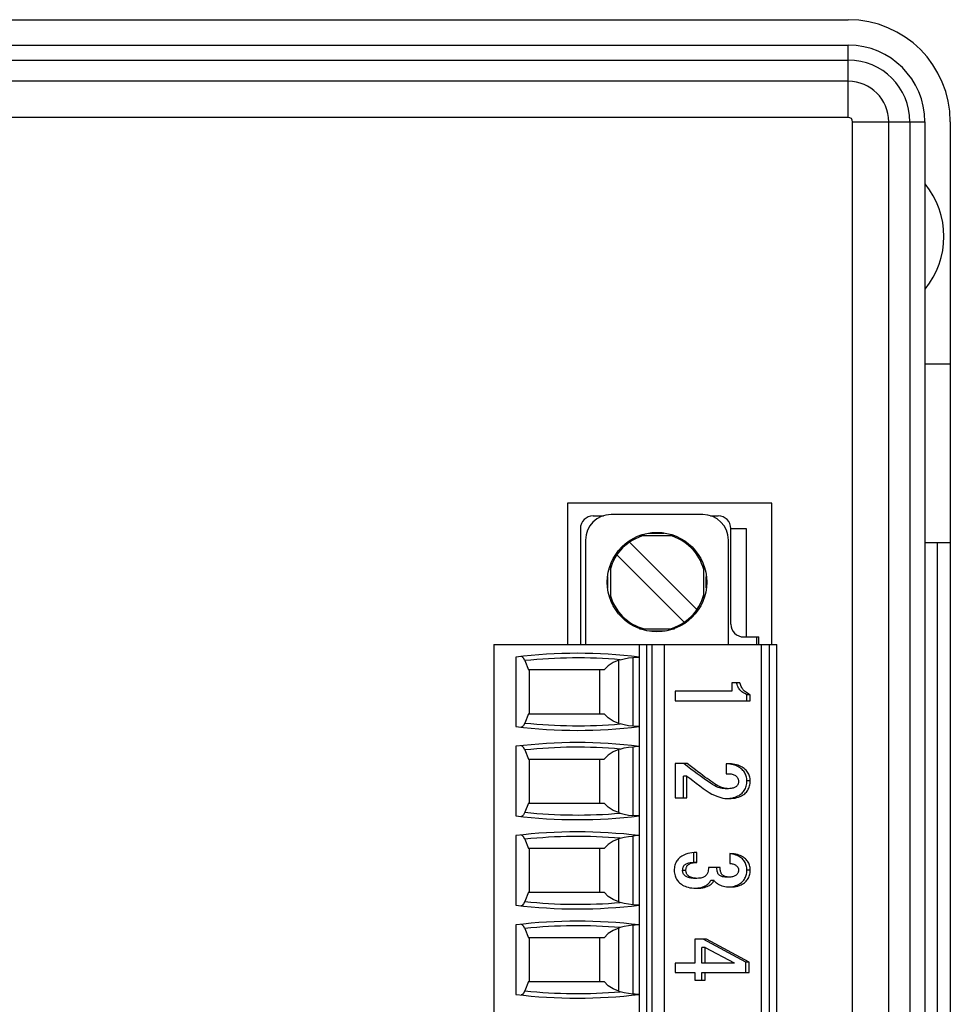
# Paper-space layout '61767N-2-A-2_1_1' of a CAD drawing. Header units: millimetres. Extents: x 0 to 594, y 1 to 420.
# Tile 99 of 222: x 135 to 153, y 256 to 275. Entities that reach past the tile are written whole.
import ezdxf

# ---------------------------------------------------------------- set-up
doc = ezdxf.new("R2010")
doc.units = ezdxf.units.MM
doc.header["$LTSCALE"] = 32.67
for name, color, linetype in [('61753N-0_DXF_CONTINUOUS_LINE', 7, 'CONTINUOUS'), ('61771N-0_DXF_CONTINUOUS_LINE', 7, 'CONTINUOUS'), ('61779N-0_DXF_CONTINUOUS_LINE', 7, 'CONTINUOUS'), ('61852N-1_DXF_CONTINUOUS_LINE', 7, 'CONTINUOUS'), ('MC_1_5-16-GFDXF_CONTINUOUS_LINE', 7, 'CONTINUOUS'), ('U1-PXC_18472DXF_CONTINUOUS_LINE', 7, 'CONTINUOUS')]:
    doc.layers.add(name, color=color, linetype=linetype)

psp = doc.layouts.new('61767N-2-A-2_1_1')

# ---------------------------------------------------------------- linework, layer by layer
at = {"layer": '61753N-0_DXF_CONTINUOUS_LINE', "color": 7, "linetype": 'Continuous'}
psp.add_line((152.5255, 265.1073), (153.0255, 265.1073), dxfattribs=at)
at = {"layer": '61753N-0_DXF_CONTINUOUS_LINE', "color": 9, "linetype": 'Continuous'}
psp.add_line((152.7755, 196.1073), (152.7755, 265.1073), dxfattribs=at)
at = {"layer": '61771N-0_DXF_CONTINUOUS_LINE', "color": 3, "linetype": 'Continuous'}
psp.add_line((153.0255, 268.6073), (152.5255, 268.6073), dxfattribs=at)
psp.add_arc((151.2755, 271.1073), 1.625, 320.54439, 39.45561, dxfattribs=at)
at = {"layer": '61779N-0_DXF_CONTINUOUS_LINE', "color": 3, "linetype": 'Continuous'}
for p, q in [((113.0255, 275.3573), (151.0255, 275.3573)), ((153.0255, 273.3573), (153.0255, 187.8573))]:
    psp.add_line(p, q, dxfattribs=at)
psp.add_arc((151.0255, 273.3573), 2, 0, 90, dxfattribs=at)
at = {"layer": '61852N-1_DXF_CONTINUOUS_LINE', "color": 7, "linetype": 'Continuous'}
for p, q in [((113.0255, 274.8573), (151.0255, 274.8573)), ((152.5255, 273.3573), (152.5255, 187.8573)), ((145.5255, 265.8823), (145.5255, 263.1073)), ((149.5255, 265.8823), (145.5255, 265.8823)), ((149.5255, 263.1073), (149.5255, 265.8823)), ((148.7255, 265.3823), (149.0255, 265.3823)), ((149.0255, 265.3823), (149.0255, 263.2573))]:
    psp.add_line(p, q, dxfattribs=at)
at = {"layer": '61852N-1_DXF_CONTINUOUS_LINE', "color": 9, "linetype": 'Continuous'}
for p, q in [((151.0255, 273.4431), (151.0255, 274.8573)), ((113.0255, 274.5644), (151.0255, 274.5644)), ((151.0255, 274.1502), (113.0255, 274.1502)), ((151.0255, 273.4431), (113.0255, 273.4431)), ((151.1113, 187.8573), (151.1113, 273.3573)), ((151.1113, 273.3573), (152.5255, 273.3573)), ((151.8184, 187.8573), (151.8184, 273.3573)), ((152.2326, 273.3573), (152.2326, 187.8573))]:
    psp.add_line(p, q, dxfattribs=at)
at = {"layer": '61852N-1_DXF_CONTINUOUS_LINE', "color": 7, "linetype": 'Continuous'}
psp.add_arc((151.0255, 273.3573), 1.5, 0, 90, dxfattribs=at)
at = {"layer": '61852N-1_DXF_CONTINUOUS_LINE', "color": 9, "linetype": 'Continuous'}
for radius in [1.2071, 0.7929, 0.0858]:
    psp.add_arc((151.0255, 273.3573), radius, 0, 90, dxfattribs=at)
at = {"layer": 'MC_1_5-16-GFDXF_CONTINUOUS_LINE', "color": 7, "linetype": 'Continuous'}
for p, q in [((146.0255, 265.6323), (146.2268, 265.6323)), ((148.3242, 265.6323), (148.4755, 265.6323)), ((145.7755, 265.3823), (145.7755, 263.1073)), ((148.7255, 263.5073), (148.7255, 265.3823)), ((148.9755, 263.2573), (149.2755, 263.2573)), ((149.2755, 263.1073), (149.2755, 263.2573))]:
    psp.add_line(p, q, dxfattribs=at)
at = {"layer": 'MC_1_5-16-GFDXF_CONTINUOUS_LINE', "color": 9, "linetype": 'Continuous'}
psp.add_line((149.2255, 263.2573), (149.2255, 263.1073), dxfattribs=at)
at = {"layer": 'MC_1_5-16-GFDXF_CONTINUOUS_LINE', "color": 7, "linetype": 'Continuous'}
for centre, start, end in [((146.0255, 265.3823), 90, 180), ((148.4755, 265.3823), 0, 90), ((148.9755, 263.5073), 180, 270)]:
    psp.add_arc(centre, 0.25, start, end, dxfattribs=at)
at = {"layer": 'U1-PXC_18472DXF_CONTINUOUS_LINE', "color": 7, "linetype": 'Continuous'}
for p, q in [((148.1755, 265.6573), (146.3755, 265.6573)), ((146.9321, 265.2448), (147.6182, 265.2448)), ((145.8755, 265.1573), (145.8755, 263.1073)), ((146.739, 265.1163), (148.0595, 263.7958)), ((148.6755, 263.1073), (148.6755, 265.1573)), ((147.812, 263.5483), (146.4915, 264.8689)), ((146.363, 264.6558), (146.363, 264.0091)), ((148.188, 264.6556), (148.188, 264.0089)), ((146.9328, 263.4198), (147.619, 263.4198)), ((144.0755, 263.1073), (144.0755, 235.0073)), ((144.0755, 263.1073), (149.6255, 263.1073)), ((146.9255, 263.1073), (146.9255, 235.0073)), ((147.4255, 235.0073), (147.4255, 263.1073)), ((149.3255, 235.0073), (149.3255, 263.1073)), ((149.6255, 235.0073), (149.6255, 263.1073)), ((144.5076, 262.8641), (144.5076, 261.5006)), ((144.6858, 262.7933), (144.7574, 262.6123)), ((146.5576, 262.8111), (146.5255, 262.8008)), ((146.2389, 262.6123), (144.7574, 262.6123)), ((144.7755, 261.7523), (144.7755, 262.6123)), ((146.1505, 262.6123), (146.1505, 261.7523)), ((148.7429, 262.3566), (148.7429, 262.1934)), ((148.9014, 262.3566), (148.7429, 262.3566)), ((147.6351, 262.1934), (147.6351, 262.0081)), ((148.7429, 262.1934), (147.6351, 262.1934)), ((149.0394, 262.0081), (149.0394, 262.1242)), ((149.1041, 262.1242), (149.0394, 262.1242)), ((149.1041, 262.0081), (149.1041, 262.1242)), ((147.6351, 262.0081), (149.1041, 262.0081)), ((144.7574, 261.7523), (144.6858, 261.5714)), ((144.7574, 261.7523), (146.2389, 261.7523)), ((146.5255, 261.5639), (146.5576, 261.5536)), ((144.5076, 261.1141), (144.5076, 259.7506)), ((144.6858, 261.0433), (144.7574, 260.8623)), ((146.5576, 261.0611), (146.5255, 261.0508)), ((144.7574, 260.8623), (146.2389, 260.8623)), ((144.7755, 260.0023), (144.7755, 260.8623)), ((146.1505, 260.8623), (146.1505, 260.0023)), ((147.6351, 260.775), (147.6351, 260.1058)), ((147.8699, 260.775), (147.6351, 260.775)), ((148.6325, 260.7706), (148.6325, 260.5765)), ((148.7007, 260.7706), (148.6325, 260.7706)), ((148.6325, 260.5765), (148.6847, 260.5765)), ((147.7992, 260.1058), (147.7992, 260.5294)), ((147.8639, 260.5294), (147.7992, 260.5294)), ((147.8639, 260.1058), (147.8639, 260.5294)), ((148.6767, 260.2838), (148.612, 260.2838)), ((144.7574, 260.0023), (144.6858, 259.8214)), ((144.7574, 260.0023), (146.2389, 260.0023)), ((147.6351, 260.1058), (147.8639, 260.1058)), ((148.6513, 260.0906), (148.6644, 260.091)), ((146.5255, 259.8139), (146.5576, 259.8036)), ((144.5076, 259.3641), (144.5076, 258.0006)), ((144.6858, 259.2933), (144.7574, 259.1123)), ((146.5576, 259.3111), (146.5255, 259.3008)), ((146.2389, 259.1123), (144.7574, 259.1123)), ((144.7755, 258.2523), (144.7755, 259.1123)), ((146.1505, 259.1123), (146.1505, 258.2523)), ((147.9959, 258.8382), (147.9959, 259.0298)), ((148.0606, 258.8382), (148.0606, 259.0324)), ((148.7068, 259.0103), (148.7068, 258.8162)), ((148.0606, 258.8382), (147.9959, 258.8382)), ((148.5141, 258.7412), (148.2853, 258.7412)), ((148.0586, 258.5264), (147.9939, 258.5264)), ((148.3957, 258.4853), (148.331, 258.4853)), ((148.7007, 258.5514), (148.636, 258.5514)), ((144.7574, 258.2523), (144.6858, 258.0714)), ((144.7574, 258.2523), (146.2389, 258.2523)), ((148.0154, 258.3332), (148.033, 258.3337)), ((148.6791, 258.3583), (148.688, 258.3586)), ((146.5255, 258.0639), (146.5576, 258.0536)), ((144.5076, 257.6141), (144.5076, 256.2506)), ((144.6858, 257.5433), (144.7574, 257.3623)), ((146.5576, 257.5611), (146.5255, 257.5508)), ((146.2389, 257.3623), (144.7574, 257.3623)), ((144.7755, 256.5023), (144.7755, 257.3623)), ((146.1505, 257.3623), (146.1505, 256.5023)), ((148.0164, 257.3324), (148.0164, 256.8662)), ((148.2492, 257.3324), (148.0164, 257.3324)), ((149.0193, 256.8823), (148.1845, 257.3324)), ((149.084, 256.8823), (148.2492, 257.3324)), ((148.1564, 256.8662), (148.1564, 257.1706)), ((148.2211, 257.1706), (148.1564, 257.1706)), ((148.2211, 256.8662), (148.2211, 257.1706)), ((148.2211, 257.1706), (148.787, 256.8691)), ((147.6351, 256.8662), (147.6351, 256.6808)), ((148.0164, 256.8662), (147.6351, 256.8662)), ((148.787, 256.8662), (148.1564, 256.8662)), ((148.787, 256.8691), (148.787, 256.8662)), ((149.0193, 256.6808), (149.0193, 256.8823)), ((149.084, 256.8823), (149.0193, 256.8823)), ((149.084, 256.6808), (149.084, 256.8823)), ((144.7574, 256.5023), (144.6858, 256.3214)), ((144.7574, 256.5023), (146.2389, 256.5023)), ((147.6351, 256.6808), (148.0164, 256.6808)), ((148.0164, 256.6808), (148.0164, 256.5323)), ((148.0164, 256.5323), (148.2211, 256.5323)), ((148.1564, 256.5323), (148.1564, 256.6808)), ((148.1564, 256.6808), (149.084, 256.6808)), ((148.2211, 256.5323), (148.2211, 256.6808)), ((146.5255, 256.3139), (146.5576, 256.3036))]:
    psp.add_line(p, q, dxfattribs=at)
at = {"layer": 'U1-PXC_18472DXF_CONTINUOUS_LINE', "color": 9, "linetype": 'Continuous'}
for p, q in [((147.1126, 265.2936), (147.4182, 265.2936)), ((146.3142, 264.2206), (146.3142, 264.4445)), ((148.2368, 264.4441), (148.2368, 264.2202)), ((147.4384, 263.371), (147.1329, 263.371)), ((147.0755, 235.0073), (147.0755, 263.1073)), ((147.1755, 263.1073), (147.1755, 235.0073)), ((149.4755, 263.1073), (149.4755, 235.0073)), ((146.5255, 261.5639), (146.5255, 262.8008)), ((146.8005, 262.8562), (146.8005, 261.5085)), ((146.5255, 259.8139), (146.5255, 261.0508)), ((146.8005, 261.1062), (146.8005, 259.7585)), ((149.1041, 260.4397), (149.0394, 260.4397)), ((146.5255, 258.0639), (146.5255, 259.3008)), ((146.8005, 259.3562), (146.8005, 258.0085)), ((147.8439, 258.6809), (147.7791, 258.6809)), ((149.1041, 258.6868), (149.0394, 258.6868)), ((146.5255, 256.3139), (146.5255, 257.5508)), ((146.8005, 257.6062), (146.8005, 256.2585))]:
    psp.add_line(p, q, dxfattribs=at)
at = {"layer": 'U1-PXC_18472DXF_CONTINUOUS_LINE', "color": 7, "linetype": 'Continuous'}
for points in [[(144.6858, 262.7933), (144.6621, 262.8404), (144.6362, 262.8684), (144.613, 262.8748)], [(146.5255, 262.8008), (146.4171, 262.7557), (146.3197, 262.6927), (146.2389, 262.6123)], [(146.5576, 262.8111), (146.634, 262.832), (146.7152, 262.8471), (146.8005, 262.8562)], [(146.8005, 262.8562), (146.8516, 262.8608), (146.8906, 262.8647), (146.9138, 262.8651)], [(149.0394, 262.1242), (149.0088, 262.1412), (148.9826, 262.156), (148.9603, 262.1699), (148.9415, 262.1832), (148.9257, 262.1962), (148.912, 262.2094), (148.8997, 262.2233), (148.8882, 262.2384), (148.8773, 262.2553), (148.8668, 262.2747), (148.8566, 262.2972), (148.8466, 262.324), (148.8367, 262.3566)], [(149.1041, 262.1242), (149.0762, 262.1397), (149.052, 262.1533), (149.0299, 262.1667), (149.0109, 262.1797), (148.9947, 262.1925), (148.9805, 262.2056), (148.9676, 262.2194), (148.9568, 262.233), (148.9466, 262.2479), (148.9365, 262.2651), (148.9271, 262.2839), (148.9189, 262.3033), (148.9103, 262.327), (148.9014, 262.3566)], [(146.5255, 261.5639), (146.4167, 261.6092), (146.3194, 261.6722), (146.2389, 261.7523)], [(144.6858, 261.5714), (144.6621, 261.5243), (144.6362, 261.4963), (144.613, 261.4899)], [(146.8005, 261.5085), (146.7152, 261.5176), (146.634, 261.5327), (146.5576, 261.5536)], [(146.9138, 261.4996), (146.8906, 261.5), (146.8516, 261.5039), (146.8005, 261.5085)], [(144.6858, 261.0433), (144.6621, 261.0904), (144.6362, 261.1184), (144.613, 261.1248)], [(146.5255, 261.0508), (146.4171, 261.0057), (146.3197, 260.9427), (146.2389, 260.8623)], [(146.5576, 261.0611), (146.634, 261.082), (146.7152, 261.0971), (146.8005, 261.1062)], [(146.8005, 261.1062), (146.8516, 261.1108), (146.8906, 261.1147), (146.9138, 261.1151)], [(148.612, 260.2838), (148.5819, 260.2848), (148.5556, 260.2876), (148.5307, 260.2922), (148.5053, 260.299), (148.4777, 260.3085), (148.4455, 260.3223), (148.4073, 260.3417), (148.3655, 260.3657), (148.3221, 260.393), (148.2765, 260.4234), (148.2284, 260.4569), (148.1775, 260.4934), (148.1237, 260.533), (148.0667, 260.5755), (148.0064, 260.621), (147.9428, 260.6694), (147.8758, 260.7208), (147.8052, 260.775)], [(148.6767, 260.2838), (148.6526, 260.2844), (148.6311, 260.2862), (148.6111, 260.2891), (148.5916, 260.2931), (148.5715, 260.2985), (148.5502, 260.3056), (148.5268, 260.3149), (148.5007, 260.3269), (148.4715, 260.342), (148.4395, 260.3602), (148.4057, 260.3809), (148.3709, 260.4035), (148.3346, 260.428), (148.2967, 260.4544), (148.2571, 260.4826), (148.2158, 260.5128), (148.1725, 260.5448), (148.1272, 260.5786), (148.08, 260.6143), (148.0306, 260.6518), (147.9792, 260.6911), (147.9257, 260.7322), (147.8699, 260.775)], [(148.7064, 260.766), (148.6716, 260.7695), (148.636, 260.7706)], [(149.1041, 260.4397), (149.1032, 260.4634), (149.1008, 260.486), (149.0966, 260.5081), (149.0909, 260.5299), (149.0836, 260.5507), (149.0747, 260.5709), (149.0643, 260.5904), (149.0524, 260.6092), (149.0388, 260.6274), (149.0234, 260.6451), (149.0064, 260.662), (148.9874, 260.6783), (148.9666, 260.6937), (148.9437, 260.7083), (148.9192, 260.7215), (148.8929, 260.7336), (148.8645, 260.7443), (148.834, 260.7535), (148.8028, 260.7608), (148.7703, 260.7661), (148.7363, 260.7695), (148.7007, 260.7706)], [(149.0394, 260.4397), (149.0386, 260.463), (149.0361, 260.4854), (149.0322, 260.5071), (149.0267, 260.528), (149.0198, 260.5483), (149.0114, 260.568), (149.0014, 260.5872), (148.9899, 260.6059), (148.9767, 260.6241), (148.9618, 260.6418), (148.9451, 260.6588), (148.9264, 260.6753), (148.9058, 260.691), (148.8832, 260.7058), (148.8584, 260.7196), (148.8317, 260.7321), (148.8029, 260.7432), (148.7723, 260.7527), (148.74, 260.7604), (148.7064, 260.766)], [(148.6847, 260.5765), (148.7086, 260.5756), (148.7302, 260.5731), (148.7499, 260.5693), (148.7689, 260.564), (148.7855, 260.5578), (148.7999, 260.5508), (148.8134, 260.5428), (148.8249, 260.5344), (148.8347, 260.5257), (148.8433, 260.5165), (148.8509, 260.5068), (148.8574, 260.4966), (148.8628, 260.486), (148.8672, 260.475), (148.8707, 260.4636), (148.8732, 260.4515), (148.8748, 260.439), (148.8753, 260.425)], [(147.8639, 260.5294), (147.9176, 260.4911), (147.9806, 260.4428), (148.0464, 260.3908), (148.1133, 260.3384), (148.1791, 260.2891), (148.241, 260.2461), (148.2991, 260.2094), (148.3525, 260.1794), (148.4014, 260.1553), (148.4466, 260.1362), (148.4892, 260.1211), (148.5299, 260.1093), (148.5694, 260.1005), (148.6077, 260.0944), (148.6452, 260.0908), (148.6827, 260.0896)], [(148.6644, 260.091), (148.7063, 260.0949), (148.7442, 260.1009), (148.7784, 260.1087), (148.8095, 260.1181), (148.8376, 260.1287), (148.8632, 260.1405), (148.8864, 260.1534), (148.9075, 260.1672), (148.9267, 260.182), (148.9442, 260.1976), (148.96, 260.214), (148.9743, 260.2314), (148.9872, 260.2497), (148.9988, 260.269), (149.0089, 260.2893), (149.0177, 260.3108), (149.0252, 260.3336), (149.0312, 260.3577), (149.0356, 260.3834), (149.0384, 260.4106), (149.0394, 260.4397)], [(148.8753, 260.425), (148.8747, 260.4113), (148.873, 260.3988), (148.8702, 260.3867), (148.8664, 260.3756), (148.8617, 260.3651), (148.856, 260.3554), (148.8494, 260.3462), (148.8417, 260.3375), (148.8332, 260.3294), (148.8234, 260.3217), (148.812, 260.3143), (148.7986, 260.3072), (148.7847, 260.3012), (148.7685, 260.2958), (148.7494, 260.2909), (148.7285, 260.2872), (148.7048, 260.2848), (148.6767, 260.2838)], [(148.6827, 260.0896), (148.729, 260.091), (148.7704, 260.0949), (148.8073, 260.1006), (148.8414, 260.1083), (148.8759, 260.1187), (148.906, 260.1303), (148.9321, 260.1427), (148.9553, 260.156), (148.977, 260.1707), (148.9959, 260.1857), (149.0132, 260.2018), (149.0286, 260.2185), (149.0425, 260.236), (149.0549, 260.2544), (149.066, 260.2737), (149.0756, 260.2938), (149.084, 260.3151), (149.0909, 260.3372), (149.0965, 260.3607), (149.1006, 260.3856), (149.1032, 260.4115), (149.1041, 260.4397)], [(146.5255, 259.8139), (146.4167, 259.8592), (146.3194, 259.9222), (146.2389, 260.0023)], [(144.6858, 259.8214), (144.6621, 259.7743), (144.6362, 259.7463), (144.613, 259.7399)], [(146.5576, 259.8036), (146.634, 259.7827), (146.7152, 259.7676), (146.8005, 259.7585)], [(146.9138, 259.7496), (146.8906, 259.75), (146.8516, 259.7539), (146.8005, 259.7585)], [(144.6858, 259.2933), (144.6621, 259.3404), (144.6362, 259.3684), (144.613, 259.3748)], [(146.5255, 259.3008), (146.4171, 259.2557), (146.3197, 259.1927), (146.2389, 259.1123)], [(146.5576, 259.3111), (146.634, 259.332), (146.7152, 259.3471), (146.8005, 259.3562)], [(146.9138, 259.3651), (146.8905, 259.3647), (146.8514, 259.3608), (146.8005, 259.3562)], [(148.0606, 259.0324), (148.0075, 259.0308), (147.9609, 259.0267), (147.9201, 259.0205), (147.8805, 259.0117), (147.8448, 259.0011), (147.8141, 258.9895), (147.7877, 258.9772), (147.763, 258.9633), (147.7415, 258.949), (147.7223, 258.9339), (147.7052, 258.9181), (147.6899, 258.9018), (147.6762, 258.8845), (147.6639, 258.8664), (147.6531, 258.8476), (147.6435, 258.8277), (147.6352, 258.8063), (147.6284, 258.7844), (147.6228, 258.7606), (147.6187, 258.7351), (147.616, 258.7081), (147.6151, 258.6779)], [(149.0394, 258.6868), (149.0385, 258.7115), (149.0361, 258.7351), (149.032, 258.7578), (149.0265, 258.7794), (149.0197, 258.8001), (149.0114, 258.8199), (149.0018, 258.8389), (148.9909, 258.857), (148.9786, 258.8743), (148.9649, 258.8908), (148.9497, 258.9065), (148.933, 258.9214), (148.9146, 258.9355), (148.8943, 258.9488), (148.8721, 258.9612), (148.8478, 258.9725), (148.8211, 258.9827), (148.7917, 258.9917), (148.7595, 258.9992), (148.724, 259.005), (148.7064, 259.0067)], [(149.1041, 258.6868), (149.1032, 258.712), (149.1006, 258.7361), (149.0964, 258.7595), (149.0906, 258.7817), (149.0833, 258.8029), (149.0746, 258.8231), (149.0646, 258.8422), (149.0533, 258.8604), (149.0405, 258.8779), (149.0265, 258.8942), (149.0109, 258.9099), (148.9939, 258.9245), (148.9753, 258.9383), (148.9548, 258.9513), (148.9328, 258.9632), (148.9081, 258.9743), (148.8822, 258.9839), (148.8527, 258.9927), (148.8217, 258.9996), (148.7865, 259.0053), (148.7493, 259.0088), (148.7068, 259.0103)], [(147.7791, 258.6809), (147.7799, 258.6996), (147.7818, 258.7157), (147.7848, 258.7299), (147.7886, 258.7424), (147.7932, 258.7537), (147.7985, 258.7639), (147.8046, 258.7734), (147.8116, 258.7821), (147.8196, 258.7903), (147.8286, 258.798), (147.8391, 258.8052), (147.8512, 258.8121), (147.8653, 258.8185), (147.8821, 258.8244), (147.9023, 258.8296), (147.9269, 258.834), (147.9574, 258.837), (147.9959, 258.8382)], [(147.8439, 258.6809), (147.8446, 258.6994), (147.8465, 258.7155), (147.8494, 258.7296), (147.8533, 258.7423), (147.8584, 258.7547), (147.8643, 258.7657), (147.8709, 258.7755), (147.8783, 258.7843), (147.8863, 258.7922), (147.8955, 258.7996), (147.9056, 258.8064), (147.9175, 258.8129), (147.93, 258.8185), (147.9446, 258.8237), (147.9622, 258.8285), (147.9832, 258.8327), (148.0042, 258.8355), (148.0296, 258.8375), (148.0606, 258.8382)], [(148.7068, 258.8162), (148.728, 258.8147), (148.7474, 258.8119), (148.7655, 258.8078), (148.7831, 258.8022), (148.7986, 258.7957), (148.8122, 258.7886), (148.8247, 258.7805), (148.8352, 258.7722), (148.844, 258.7639), (148.8519, 258.7548), (148.8584, 258.7457), (148.8637, 258.7365), (148.8679, 258.7273), (148.8711, 258.7179), (148.8735, 258.7083), (148.8749, 258.6984), (148.8753, 258.6882)], [(147.6151, 258.6779), (147.616, 258.6513), (147.6188, 258.6258), (147.6234, 258.601), (147.6296, 258.5774), (147.6374, 258.5548), (147.6467, 258.5332), (147.6576, 258.5127), (147.6698, 258.4932), (147.6837, 258.4744), (147.6989, 258.4568), (147.7159, 258.4399), (147.7344, 258.4241), (147.7547, 258.4092), (147.7771, 258.3951), (147.801, 258.3823), (147.828, 258.3703), (147.8563, 258.36), (147.8884, 258.3507), (147.9221, 258.3432), (147.9603, 258.3373), (148.0006, 258.3337), (148.0465, 258.3323)], [(147.9939, 258.5264), (147.9647, 258.5275), (147.9384, 258.5304), (147.9149, 258.5348), (147.894, 258.5404), (147.8757, 258.5471), (147.8596, 258.5544), (147.8455, 258.5624), (147.8332, 258.5709), (147.8226, 258.5798), (147.8133, 258.5891), (147.8053, 258.5988), (147.7985, 258.6088), (147.7928, 258.6193), (147.788, 258.6302), (147.7842, 258.6418), (147.7815, 258.654), (147.7797, 258.6669), (147.7791, 258.6809)], [(148.0586, 258.5264), (148.0295, 258.5275), (148.0039, 258.5303), (147.9805, 258.5346), (147.9585, 258.5405), (147.9397, 258.5473), (147.9232, 258.555), (147.9083, 258.5636), (147.896, 258.5725), (147.8856, 258.5814), (147.8764, 258.5909), (147.8686, 258.6007), (147.862, 258.6108), (147.8566, 258.6212), (147.8521, 258.6319), (147.8486, 258.6432), (147.846, 258.6551), (147.8444, 258.6674), (147.8439, 258.6809)], [(148.2853, 258.7412), (148.2839, 258.7101), (148.281, 258.6848), (148.277, 258.6639), (148.2713, 258.6435), (148.2647, 258.6265), (148.2577, 258.6123), (148.2502, 258.6001), (148.2418, 258.589), (148.2327, 258.5792), (148.223, 258.5705), (148.2122, 258.5624), (148.2004, 258.5551), (148.1871, 258.5485), (148.1719, 258.5424), (148.1547, 258.5372), (148.1356, 258.5328), (148.1146, 258.5296), (148.0893, 258.5273), (148.0586, 258.5264)], [(148.636, 258.5514), (148.6052, 258.5525), (148.5809, 258.5551), (148.5612, 258.5589), (148.545, 258.5635), (148.5312, 258.5687), (148.5194, 258.5746), (148.5091, 258.5809), (148.5, 258.5879), (148.4918, 258.5956), (148.4844, 258.604), (148.4776, 258.6133), (148.4715, 258.6239), (148.4659, 258.6359), (148.4609, 258.6498), (148.4565, 258.6663), (148.4529, 258.686), (148.4504, 258.7104), (148.4494, 258.7412)], [(148.7007, 258.5514), (148.673, 258.5523), (148.6505, 258.5544), (148.6321, 258.5575), (148.6138, 258.5622), (148.5985, 258.5676), (148.586, 258.5736), (148.5754, 258.5799), (148.5656, 258.5871), (148.5572, 258.5948), (148.5498, 258.6031), (148.5431, 258.6121), (148.5372, 258.622), (148.5317, 258.6332), (148.5269, 258.6458), (148.5226, 258.6603), (148.5192, 258.6764), (148.5166, 258.694), (148.5148, 258.7153), (148.5141, 258.7412)], [(148.688, 258.3586), (148.7262, 258.3622), (148.761, 258.3677), (148.7927, 258.375), (148.8216, 258.3838), (148.8479, 258.3938), (148.872, 258.405), (148.8939, 258.4173), (148.914, 258.4304), (148.9322, 258.4445), (148.9489, 258.4594), (148.964, 258.4752), (148.9777, 258.4918), (148.99, 258.5092), (149.001, 258.5276), (149.0107, 258.5469), (149.0191, 258.5673), (149.0261, 258.5887), (149.0317, 258.6112), (149.0359, 258.6351), (149.0385, 258.6602), (149.0394, 258.6868)], [(148.8753, 258.6882), (148.8748, 258.675), (148.8731, 258.6627), (148.8705, 258.6514), (148.867, 258.6407), (148.8624, 258.6301), (148.8568, 258.6201), (148.8503, 258.6107), (148.8427, 258.6019), (148.8345, 258.594), (148.8253, 258.5864), (148.8146, 258.5793), (148.8028, 258.5728), (148.7902, 258.5671), (148.7757, 258.562), (148.7592, 258.5576), (148.742, 258.5544), (148.7227, 258.5522), (148.7007, 258.5514)], [(148.7108, 258.3573), (148.7545, 258.3587), (148.7937, 258.3625), (148.8288, 258.3684), (148.8619, 258.3762), (148.8946, 258.3867), (148.9232, 258.3985), (148.948, 258.4111), (148.9705, 258.4248), (148.991, 258.4396), (149.009, 258.4551), (149.0254, 258.4715), (149.0399, 258.4885), (149.053, 258.5066), (149.0646, 258.5255), (149.0746, 258.5453), (149.0833, 258.5661), (149.0905, 258.5878), (149.0963, 258.6106), (149.1006, 258.6348), (149.1032, 258.6598), (149.1041, 258.6868)], [(148.033, 258.3337), (148.0761, 258.3375), (148.1129, 258.343), (148.1447, 258.35), (148.1724, 258.3581), (148.1968, 258.3671), (148.2185, 258.377), (148.2379, 258.3876), (148.2553, 258.399), (148.271, 258.4111), (148.2853, 258.424), (148.2984, 258.4378), (148.3103, 258.4525), (148.3211, 258.4682), (148.331, 258.4853)], [(148.0465, 258.3323), (148.0957, 258.3336), (148.137, 258.337), (148.1751, 258.3426), (148.2073, 258.3495), (148.2358, 258.3576), (148.2613, 258.367), (148.2831, 258.377), (148.3028, 258.3878), (148.3207, 258.3995), (148.3365, 258.4118), (148.3507, 258.4247), (148.3635, 258.4383), (148.3751, 258.4527), (148.3858, 258.4682), (148.3957, 258.4853)], [(148.3957, 258.4853), (148.4053, 258.4725), (148.4165, 258.46), (148.4294, 258.4477), (148.4439, 258.4357), (148.46, 258.4242), (148.4786, 258.4129), (148.4998, 258.4018), (148.5229, 258.3917), (148.5492, 258.3822), (148.578, 258.3738), (148.609, 258.3669), (148.642, 258.3616), (148.6761, 258.3584), (148.7108, 258.3573)], [(146.5255, 258.0639), (146.4167, 258.1092), (146.3194, 258.1722), (146.2389, 258.2523)], [(144.6858, 258.0714), (144.6621, 258.0243), (144.6362, 257.9963), (144.613, 257.9899)], [(146.8005, 258.0085), (146.7152, 258.0176), (146.634, 258.0327), (146.5576, 258.0536)], [(146.9138, 257.9996), (146.8906, 258), (146.8516, 258.0039), (146.8005, 258.0085)], [(144.6858, 257.5433), (144.6621, 257.5904), (144.6362, 257.6184), (144.613, 257.6248)], [(146.5255, 257.5508), (146.4171, 257.5057), (146.3197, 257.4427), (146.2389, 257.3623)], [(146.8005, 257.6062), (146.7152, 257.5971), (146.634, 257.582), (146.5576, 257.5611)], [(146.9138, 257.6151), (146.8905, 257.6147), (146.8514, 257.6108), (146.8005, 257.6062)], [(146.5255, 256.3139), (146.4167, 256.3592), (146.3194, 256.4222), (146.2389, 256.5023)], [(144.6858, 256.3214), (144.6621, 256.2743), (144.6362, 256.2463), (144.613, 256.2399)], [(146.8005, 256.2585), (146.7152, 256.2676), (146.634, 256.2827), (146.5576, 256.3036)], [(146.9138, 256.2496), (146.8906, 256.25), (146.8516, 256.2539), (146.8005, 256.2585)]]:
    psp.add_lwpolyline(points, dxfattribs=at)
psp.add_circle((147.2755, 264.3323), 0.975, dxfattribs=at)
for centre, radius, start, end in [((146.3755, 265.1573), 0.5, 90, 180), ((148.1755, 265.1573), 0.5, 0, 90), ((147.2755, 264.3323), 0.95, 104.76816, 165.23172), ((147.2755, 264.3323), 0.95, 15.10594, 74.89433), ((147.2755, 264.3323), 0.95, 195.10594, 254.89433), ((147.2755, 264.3323), 0.95, 284.76816, 345.23172), ((145.7155, 252.9373), 10, 83.05018, 96.93798), ((145.7155, 271.4273), 10, 263.06202, 276.94982), ((145.7155, 251.1873), 10, 83.05018, 96.93798), ((145.7155, 269.6773), 10, 263.06202, 276.94982), ((145.7155, 249.4373), 10, 83.05018, 96.93798), ((145.7155, 267.9273), 10, 263.06202, 276.94982), ((145.7155, 247.6873), 10, 83.05018, 96.93798), ((145.7155, 266.1773), 10, 263.06202, 276.94982)]:
    psp.add_arc(centre, radius, start, end, dxfattribs=at)
at = {"layer": 'U1-PXC_18472DXF_CONTINUOUS_LINE', "color": 9, "linetype": 'Continuous'}
for centre, start, end in [((145.7155, 252.9373), 85.12552, 95.96473), ((145.7155, 271.4273), 264.03527, 274.87448), ((145.7155, 251.1873), 85.12552, 95.96473), ((145.7155, 269.6773), 264.03527, 274.87448), ((145.7155, 249.4373), 85.12552, 95.96473), ((145.7155, 267.9273), 264.03527, 274.87448), ((145.7155, 247.6873), 85.12552, 95.96473), ((145.7155, 266.1773), 264.03527, 274.87448)]:
    psp.add_arc(centre, 9.9096, start, end, dxfattribs=at)

doc.saveas('drawing.dxf')
